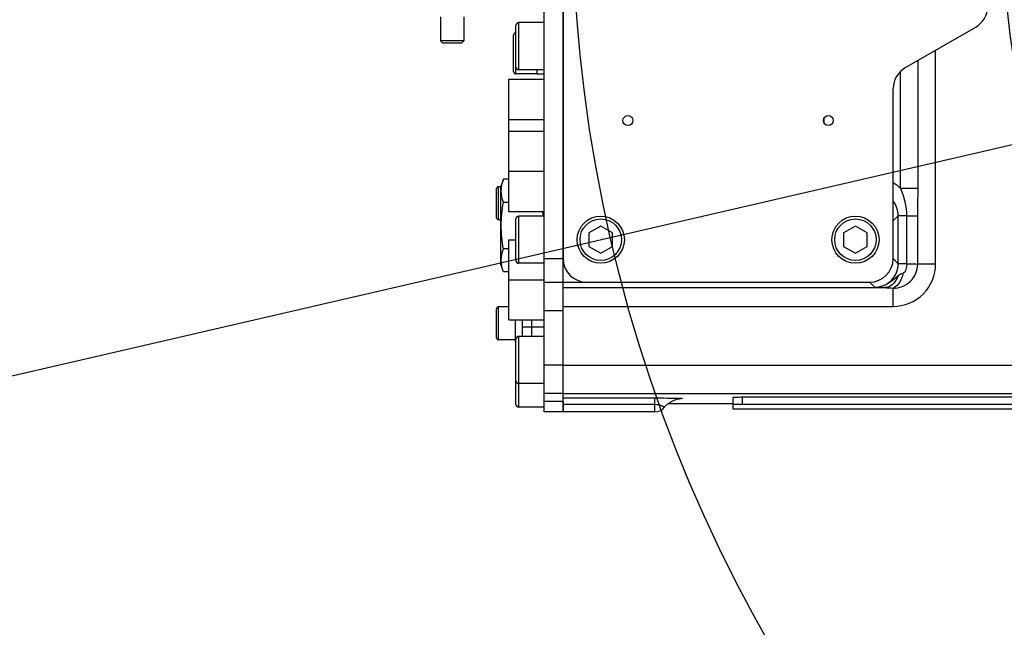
# Model space of a CAD drawing. Header units: millimetres. Extents: x 0 to 11890, y 0 to 8410.
# Tile 31 of 116: x 6221 to 6430, y 1609 to 1738. Entities that reach past the tile are written whole.
import ezdxf

# ---------------------------------------------------------------- set-up
doc = ezdxf.new("R2010")
doc.units = ezdxf.units.MM
doc.header["$LTSCALE"] = 653.95
doc.layers.get('0').update_dxf_attribs({"linetype": 'CONTINUOUS'})
for name, color, linetype in [('304103000034DXF_CONTINUOUS_LINE', 7, 'CONTINUOUS'), ('304103000046DXF_CONTINUOUS_LINE', 7, 'CONTINUOUS'), ('304105000031DXF_CONTINUOUS_LINE', 7, 'CONTINUOUS'), ('304105000042DXF_CONTINUOUS_LINE', 7, 'CONTINUOUS'), ('304105000066DXF_CONTINUOUS_LINE', 7, 'CONTINUOUS'), ('304105000241DXF_CONTINUOUS_LINE', 7, 'CONTINUOUS'), ('304105000338DXF_CONTINUOUS_LINE', 7, 'CONTINUOUS'), ('304106000067DXF_CONTINUOUS_LINE', 7, 'CONTINUOUS'), ('304110000234DXF_CONTINUOUS_LINE', 7, 'CONTINUOUS'), ('304112000250DXF_CONTINUOUS_LINE', 7, 'CONTINUOUS'), ('501023000017DXF_CONTINUOUS_LINE', 7, 'CONTINUOUS'), ('501023000027DXF_CONTINUOUS_LINE', 7, 'CONTINUOUS'), ('501023000093DXF_CONTINUOUS_LINE', 7, 'CONTINUOUS'), ('627001000012DXF_CONTINUOUS_LINE', 7, 'CONTINUOUS'), ('627001000038DXF_CONTINUOUS_LINE', 7, 'CONTINUOUS'), ('JISHUZIL_DXF_DIMENSION', 7, 'CONTINUOUS')]:
    doc.layers.add(name, color=color, linetype=linetype)
doc.styles.get("Standard").update_dxf_attribs({"font": 'txt', "width": 0.7})
doc.dimstyles.new('DIMSTYLE_6', dxfattribs={"dimtxt": 80, "dimasz": 70, "dimexe": 1.5, "dimexo": 0, "dimgap": 4, "dimtad": 0, "dimtih": 1, "dimtoh": 1, "dimdec": 1, "dimdsep": 46, "dimtxsty": 'Standard', "dimblk": '_FILLED', "dimblk1": '_FILLED', "dimblk2": '_FILLED', "dimcen": 0.09, "dimclrt": 5, "dimazin": 2, "dimtp": 0.5, "dimtm": 0.5, "dimtfac": 1, "dimtdec": 65535, "dimtofl": 0, "dimtmove": 0, "dimatfit": 3, "dimldrblk": '_FILLED', "dimfxl": 0, "dimtolj": 1, "dimarcsym": 0})

# ---------------------------------------------------------------- blocks, each defined once
blk = doc.blocks.new('*D12')
at = {"layer": 'JISHUZIL_DXF_DIMENSION', "color": 2, "linetype": 'Continuous', "transparency": 16777216}
blk.add_line((7782.55, 1762.67), (7249.91, 1762.67), dxfattribs=at)
for start, end in [(287.11792, 360), (193, 266.10474)]:
    blk.add_arc((6653.95, 1762.67), 610.96, start, end, dxfattribs=at)
for points in [[(7270.88, 1692.22), (7264.91, 1762.67), (7250.91, 1693.36)], [(6087.87, 1560.85), (6058.65, 1625.24), (6068.67, 1555.24)]]:
    blk.add_solid(points, dxfattribs=at)
blk = doc.blocks.new('_FILLED')
at = {"color": 0, "linetype": 'ByBlock'}
blk.add_solid([(0, 0), (-1, 0.1429), (-1, -0.1429)], dxfattribs=at)

msp = doc.modelspace()

# ---------------------------------------------------------------- linework, layer by layer
at = {"color": 4, "linetype": 'Continuous'}
msp.add_line((6653.947, 1762.673), (4703.581, 1312.395), dxfattribs=at)
msp.add_circle((6653.947, 1762.673), 316, dxfattribs=at)
at = {"layer": '304103000034DXF_CONTINUOUS_LINE', "color": 7, "linetype": 'Continuous'}
msp.add_arc((6653.947, 1762.673), 225, 72.65327, 219.29549, dxfattribs=at)
at = {"layer": '304103000046DXF_CONTINUOUS_LINE', "color": 9, "linetype": 'Continuous'}
for p, q in [((6414.947, 1686.022), (6414.947, 1731.322)), ((6411.239, 1702.065), (6411.239, 1729.181)), ((6407.53, 1702.066), (6407.53, 1726.866)), ((6391.24, 1716.817), (6391.24, 1716.029)), ((6407.53, 1702.065), (6411.239, 1702.065)), ((6405.947, 1695.174), (6407.03, 1696.257)), ((6407.03, 1686.089), (6407.03, 1696.257)), ((6408.875, 1696.257), (6407.03, 1696.257)), ((6408.874, 1686.089), (6408.875, 1696.257)), ((6408.875, 1696.257), (6411.141, 1696.257)), ((6411.141, 1686.022), (6411.141, 1696.257)), ((6405.947, 1687.172), (6407.03, 1686.089)), ((6408.874, 1686.089), (6407.03, 1686.089)), ((6414.947, 1686.022), (6411.141, 1686.022)), ((6335.947, 1681.02), (6404.128, 1681.02)), ((6400.948, 1682.173), (6402.03, 1681.09)), ((6405.947, 1677.02), (6405.947, 1680.915)), ((6335.947, 1677.02), (6405.947, 1677.02)), ((6335.947, 1664.569), (6451.545, 1664.569)), ((6335.947, 1658.57), (6454.564, 1658.57)), ((6335.947, 1657.633), (6355.447, 1657.633)), ((6355.447, 1654.673), (6355.447, 1657.633)), ((6335.947, 1656.288), (6355.447, 1656.288))]:
    msp.add_line(p, q, dxfattribs=at)
at = {"layer": '304103000046DXF_CONTINUOUS_LINE', "color": 7, "linetype": 'Continuous'}
for p, q in [((6335.947, 1654.673), (6335.947, 1682.636)), ((6335.947, 1682.173), (6340.947, 1682.173)), ((6358.244, 1656.44), (6371.947, 1656.44)), ((6355.447, 1654.673), (6335.947, 1654.673))]:
    msp.add_line(p, q, dxfattribs=at)
msp.add_lwpolyline([(6357.403, 1655.616), (6357.56, 1655.804), (6358.168, 1656.388), (6358.839, 1656.846), (6359.512, 1657.164), (6360.098, 1657.348), (6360.504, 1657.429), (6360.638, 1657.447)], dxfattribs=at)
at = {"layer": '304103000046DXF_CONTINUOUS_LINE', "color": 9, "linetype": 'Continuous'}
msp.add_arc((6402.016, 1696.233), 8.026, 46.60428, 60.65279, dxfattribs=at)
at = {"layer": '304103000046DXF_CONTINUOUS_LINE', "color": 7, "linetype": 'Continuous'}
msp.add_arc((6355.447, 1657.173), 2.5, 270, 321.48647, dxfattribs=at)
at = {"layer": '304103000046DXF_CONTINUOUS_LINE', "color": 9, "linetype": 'Continuous'}
for points in [[(6408.875, 1696.257), (6408.874, 1698.244), (6408.281, 1700.226), (6407.53, 1702.066)], [(6411.141, 1696.257), (6411.138, 1698.193), (6411.239, 1700.129), (6411.239, 1702.065)], [(6407.03, 1696.257), (6407.03, 1697.344), (6406.637, 1698.485), (6405.967, 1699.34)], [(6408.053, 1684.12), (6408.749, 1684.271), (6408.89, 1685.378), (6408.876, 1686.089)], [(6402.031, 1681.09), (6403.88, 1681.083), (6405.636, 1682.305), (6407, 1683.553)], [(6407, 1683.553), (6407.29, 1683.817), (6407.671, 1684.097), (6408.061, 1684.06)], [(6404.128, 1681.02), (6404.738, 1681.013), (6405.347, 1680.964), (6405.955, 1680.909)]]:
    msp.add_open_spline(points, degree=3, dxfattribs=at)
for points, knots in [([(6402.03, 1681.09), (6403.306, 1681.09), (6405.964, 1682.155), (6407.03, 1684.814), (6407.03, 1686.089)], [0, 0, 0, 0, 0.5000003, 1, 1, 1, 1]), ([(6405.947, 1677.02), (6408.243, 1677.021), (6413.027, 1678.941), (6414.947, 1683.725), (6414.947, 1686.022)], [0, 0, 0, 0, 0.4999966, 1, 1, 1, 1]), ([(6405.947, 1680.915), (6407.26, 1680.89), (6410.026, 1681.955), (6411.141, 1684.702), (6411.141, 1686.022)], [0, 0, 0, 0, 0.4989083, 1, 1, 1, 1]), ([(6408.874, 1686.089), (6409.126, 1686.084), (6409.881, 1686.065), (6410.637, 1686.054), (6411.141, 1686.021)], [0, 0, 0, 0, 0.3327761, 1, 1, 1, 1]), ([(6407, 1683.553), (6406.888, 1683.196), (6406.375, 1681.987), (6405.075, 1681.033), (6404.128, 1681.02)], [0, 0, 0, 0, 0.2831008, 1, 1, 1, 1]), ([(6408.053, 1684.12), (6407.974, 1683.737), (6407.619, 1682.515), (6406.81, 1681.203), (6405.947, 1680.915)], [0, 0, 0, 0, 0.3008894, 1, 1, 1, 1]), ([(6402.03, 1681.09), (6402.168, 1681.084), (6402.867, 1681.052), (6403.566, 1681.032), (6404.128, 1681.02)], [0, 0, 0, 0, 0.1975502, 1, 1, 1, 1]), ([(6355.447, 1657.633), (6355.816, 1657.633), (6357.129, 1657.63), (6358.442, 1657.62), (6359.386, 1657.602)], [0, 0, 0, 0, 0.2810123, 1, 1, 1, 1]), ([(6359.386, 1657.602), (6360.009, 1657.59), (6362.085, 1657.62), (6360.823, 1657.45), (6360.606, 1657.441)], [0, 0, 0, 0, 0.7413339, 1, 1, 1, 1]), ([(6355.447, 1656.288), (6356.015, 1656.288), (6356.466, 1656.203), (6357.478, 1655.731), (6357.403, 1655.616)], [0, 0, 0, 0, 0.8062956, 1, 1, 1, 1])]:
    msp.add_open_spline(points, degree=3, knots=knots, dxfattribs=at)
at = {"layer": '304105000031DXF_CONTINUOUS_LINE', "color": 7, "linetype": 'Continuous'}
for p, q in [((6325.847, 1669.495), (6325.847, 1674.173)), ((6325.947, 1669.495), (6325.847, 1669.495))]:
    msp.add_line(p, q, dxfattribs=at)
at = {"layer": '304105000042DXF_CONTINUOUS_LINE', "color": 7, "linetype": 'Continuous'}
for p, q in [((6327.347, 1670.673), (6327.347, 1674.173)), ((6329.347, 1670.673), (6329.347, 1674.173))]:
    msp.add_line(p, q, dxfattribs=at)
at = {"layer": '304105000042DXF_CONTINUOUS_LINE', "color": 9, "linetype": 'Continuous'}
msp.add_line((6327.347, 1672.673), (6329.347, 1672.673), dxfattribs=at)
at = {"layer": '304105000066DXF_CONTINUOUS_LINE', "color": 7, "linetype": 'Continuous'}
for p, q in [((6330.447, 1726.223), (6330.447, 1727.173)), ((6331.947, 1726.223), (6330.447, 1726.223))]:
    msp.add_line(p, q, dxfattribs=at)
at = {"layer": '304105000241DXF_CONTINUOUS_LINE', "color": 7, "linetype": 'Continuous'}
for p, q in [((6335.947, 1838.173), (6335.947, 1687.173)), ((6408.447, 1727.569), (6423.447, 1736.23)), ((6405.947, 1687.173), (6405.947, 1723.239)), ((6340.947, 1682.173), (6400.947, 1682.173))]:
    msp.add_line(p, q, dxfattribs=at)
for centre in [(6349.697, 1716.423), (6392.197, 1716.423)]:
    msp.add_circle(centre, 1.05, dxfattribs=at)
for centre, start, end in [((6420.947, 1740.56), 300, 360), ((6410.947, 1723.239), 120, 180), ((6340.947, 1687.173), 180, 270), ((6400.947, 1687.173), 270, 360)]:
    msp.add_arc(centre, 5, start, end, dxfattribs=at)
at = {"layer": '304105000338DXF_CONTINUOUS_LINE', "color": 7, "linetype": 'Continuous'}
for p, q in [((6331.947, 1654.674), (6331.947, 1870.672)), ((6335.947, 1682.636), (6335.947, 1842.71)), ((6331.947, 1682.173), (6335.947, 1682.173)), ((6335.947, 1661.607), (6335.947, 1680.416)), ((6331.947, 1658.673), (6335.947, 1658.673)), ((6335.947, 1656.855), (6335.947, 1654.674)), ((6335.947, 1654.673), (6331.947, 1654.673))]:
    msp.add_line(p, q, dxfattribs=at)
at = {"layer": '304105000338DXF_CONTINUOUS_LINE', "color": 9, "linetype": 'Continuous'}
for p, q in [((6331.947, 1687.173), (6335.947, 1687.173)), ((6331.947, 1676.173), (6335.947, 1676.173)), ((6331.947, 1664.673), (6335.947, 1664.673)), ((6335.947, 1656.855), (6331.947, 1656.855))]:
    msp.add_line(p, q, dxfattribs=at)
at = {"layer": '304106000067DXF_CONTINUOUS_LINE', "color": 7, "linetype": 'Continuous'}
msp.add_line((6329.347, 1670.673), (6329.347, 1674.173), dxfattribs=at)
at = {"layer": '304106000067DXF_CONTINUOUS_LINE', "color": 9, "linetype": 'Continuous'}
msp.add_line((6329.347, 1672.673), (6331.947, 1672.673), dxfattribs=at)
at = {"layer": '304110000234DXF_CONTINUOUS_LINE', "color": 7, "linetype": 'Continuous'}
for p, q in [((6309.947, 1738.423), (6309.947, 1733.323)), ((6314.947, 1738.423), (6314.947, 1733.323)), ((6310.447, 1732.823), (6309.947, 1733.323)), ((6314.947, 1733.323), (6309.947, 1733.323)), ((6314.447, 1732.823), (6310.447, 1732.823)), ((6314.447, 1732.823), (6314.947, 1733.323))]:
    msp.add_line(p, q, dxfattribs=at)
at = {"layer": '304112000250DXF_CONTINUOUS_LINE', "color": 7, "linetype": 'Continuous'}
for p, q in [((6371.947, 1657.734), (6371.947, 1655.344)), ((6444.947, 1657.768), (6373.947, 1657.768)), ((6444.947, 1656.269), (6373.947, 1656.269)), ((6373.947, 1655.309), (6444.947, 1655.309))]:
    msp.add_line(p, q, dxfattribs=at)
at = {"layer": '304112000250DXF_CONTINUOUS_LINE', "color": 9, "linetype": 'Continuous'}
msp.add_line((6373.947, 1657.768), (6373.947, 1656.269), dxfattribs=at)
at = {"layer": '304112000250DXF_CONTINUOUS_LINE', "color": 7, "linetype": 'Continuous'}
for points, knots in [([(6373.947, 1657.768), (6373.692, 1657.768), (6373.222, 1657.766), (6372.662, 1657.764), (6372.31, 1657.751), (6372.112, 1657.756), (6372.028, 1657.731), (6371.947, 1657.747), (6371.947, 1657.734)], [0, 0, 0, 0, 0.3825409, 0.7067488, 0.8311084, 0.923514, 0.9804728, 1, 1, 1, 1]), ([(6373.947, 1656.269), (6373.692, 1656.269), (6373.222, 1656.266), (6372.662, 1656.264), (6372.31, 1656.251), (6372.112, 1656.256), (6372.028, 1656.231), (6371.947, 1656.247), (6371.947, 1656.234)], [0, 0, 0, 0, 0.3825409, 0.7067488, 0.8311084, 0.923514, 0.9804728, 1, 1, 1, 1]), ([(6371.947, 1655.344), (6371.947, 1655.331), (6372.028, 1655.346), (6372.112, 1655.322), (6372.31, 1655.327), (6372.662, 1655.313), (6373.222, 1655.312), (6373.692, 1655.309), (6373.947, 1655.309)], [0, 0, 0, 0, 0.0195272, 0.076486, 0.1688916, 0.2932512, 0.6174591, 1, 1, 1, 1])]:
    msp.add_open_spline(points, degree=3, knots=knots, dxfattribs=at)
at = {"layer": '501023000017DXF_CONTINUOUS_LINE', "color": 7, "linetype": 'Continuous'}
for p, q in [((6325.447, 1726.813), (6325.447, 1734.533)), ((6330.447, 1726.313), (6325.947, 1726.313))]:
    msp.add_line(p, q, dxfattribs=at)
at = {"layer": '501023000017DXF_CONTINUOUS_LINE', "color": 9, "linetype": 'Continuous'}
msp.add_line((6325.947, 1726.313), (6325.947, 1727.773), dxfattribs=at)
at = {"layer": '501023000017DXF_CONTINUOUS_LINE', "color": 7, "linetype": 'Continuous'}
for centre, start, end in [((6325.947, 1734.533), 90, 180), ((6325.947, 1726.813), 180, 270)]:
    msp.add_arc(centre, 0.5, start, end, dxfattribs=at)
at = {"layer": '501023000027DXF_CONTINUOUS_LINE', "color": 9, "linetype": 'Continuous'}
for p, q in [((6326.547, 1727.173), (6326.547, 1737.173)), ((6326.547, 1686.173), (6326.547, 1696.173)), ((6326.547, 1660.673), (6326.547, 1670.673)), ((6326.547, 1655.673), (6326.547, 1660.673))]:
    msp.add_line(p, q, dxfattribs=at)
at = {"layer": '501023000027DXF_CONTINUOUS_LINE', "color": 7, "linetype": 'Continuous'}
for p, q in [((6331.947, 1737.173), (6326.547, 1737.173)), ((6325.947, 1727.773), (6325.947, 1736.573)), ((6331.947, 1727.173), (6326.547, 1727.173)), ((6325.947, 1686.773), (6325.947, 1695.573)), ((6331.947, 1696.173), (6326.547, 1696.173)), ((6343.947, 1694.06), (6341.447, 1692.616)), ((6346.447, 1692.616), (6343.947, 1694.06)), ((6397.947, 1694.06), (6395.447, 1692.616)), ((6400.447, 1692.616), (6397.947, 1694.06)), ((6341.447, 1692.616), (6341.447, 1689.73)), ((6346.447, 1689.73), (6346.447, 1692.616)), ((6395.447, 1692.616), (6395.447, 1689.73)), ((6400.447, 1689.73), (6400.447, 1692.616)), ((6341.447, 1689.73), (6343.947, 1688.286)), ((6343.947, 1688.286), (6346.447, 1689.73)), ((6395.447, 1689.73), (6397.947, 1688.286)), ((6397.947, 1688.286), (6400.447, 1689.73)), ((6331.947, 1686.173), (6326.547, 1686.173)), ((6325.947, 1661.273), (6325.947, 1670.073)), ((6331.947, 1670.673), (6326.547, 1670.673)), ((6325.947, 1656.273), (6325.947, 1661.273)), ((6331.947, 1660.673), (6326.547, 1660.673)), ((6331.947, 1655.673), (6326.547, 1655.673))]:
    msp.add_line(p, q, dxfattribs=at)
for centre in [(6343.947, 1691.173), (6397.947, 1691.173)]:
    msp.add_circle(centre, 5, dxfattribs=at)
at = {"layer": '501023000027DXF_CONTINUOUS_LINE', "color": 9, "linetype": 'Continuous'}
for centre in [(6343.947, 1691.173), (6397.947, 1691.173)]:
    msp.add_circle(centre, 4.4, dxfattribs=at)
at = {"layer": '501023000027DXF_CONTINUOUS_LINE', "color": 7, "linetype": 'Continuous'}
for centre, start, end in [((6326.547, 1736.573), 90, 180), ((6326.547, 1727.773), 180, 270), ((6326.547, 1695.573), 90, 180), ((6326.547, 1686.773), 180, 270), ((6326.547, 1670.073), 90, 180), ((6326.547, 1661.273), 180, 270), ((6326.547, 1656.273), 180, 270)]:
    msp.add_arc(centre, 0.6, start, end, dxfattribs=at)
at = {"layer": '501023000093DXF_CONTINUOUS_LINE', "color": 7, "linetype": 'Continuous'}
for p, q in [((6321.847, 1695.801), (6321.847, 1702.001)), ((6322.747, 1702.401), (6322.247, 1702.401)), ((6322.747, 1695.401), (6322.247, 1695.401)), ((6321.847, 1670.345), (6321.847, 1676.545)), ((6324.447, 1676.945), (6322.247, 1676.945)), ((6325.847, 1669.945), (6322.247, 1669.945))]:
    msp.add_line(p, q, dxfattribs=at)
at = {"layer": '501023000093DXF_CONTINUOUS_LINE', "color": 9, "linetype": 'Continuous'}
for p, q in [((6322.247, 1695.401), (6322.247, 1702.401)), ((6322.247, 1669.945), (6322.247, 1676.945))]:
    msp.add_line(p, q, dxfattribs=at)
at = {"layer": '501023000093DXF_CONTINUOUS_LINE', "color": 7, "linetype": 'Continuous'}
for centre, start, end in [((6322.247, 1702.001), 90, 180), ((6322.247, 1695.801), 180, 270), ((6322.247, 1676.545), 90, 180), ((6322.247, 1670.345), 180, 270)]:
    msp.add_arc(centre, 0.4, start, end, dxfattribs=at)
at = {"layer": '627001000012DXF_CONTINUOUS_LINE', "color": 7, "linetype": 'Continuous'}
for p, q in [((6324.447, 1714.173), (6324.447, 1725.173)), ((6324.447, 1725.173), (6331.947, 1725.173)), ((6324.447, 1716.673), (6331.947, 1716.673)), ((6324.447, 1697.173), (6324.447, 1714.173)), ((6324.447, 1714.173), (6331.947, 1714.173)), ((6324.447, 1705.673), (6331.947, 1705.673)), ((6324.447, 1697.173), (6331.947, 1697.173)), ((6324.447, 1674.173), (6324.447, 1691.173)), ((6324.447, 1691.173), (6325.947, 1691.173)), ((6324.447, 1682.673), (6331.947, 1682.673)), ((6324.447, 1674.173), (6331.947, 1674.173))]:
    msp.add_line(p, q, dxfattribs=at)
at = {"layer": '627001000038DXF_CONTINUOUS_LINE', "color": 7, "linetype": 'Continuous'}
for p, q in [((6323.316, 1703.988), (6322.747, 1702.423)), ((6324.447, 1703.988), (6323.316, 1703.988)), ((6322.747, 1685.923), (6322.747, 1702.423)), ((6324.447, 1699.08), (6323.316, 1699.08)), ((6324.447, 1689.266), (6323.316, 1689.266)), ((6323.316, 1684.358), (6322.747, 1685.923)), ((6324.447, 1684.358), (6323.316, 1684.358))]:
    msp.add_line(p, q, dxfattribs=at)
msp.add_arc((6304.962, 1693.929), 26.903, 4.78547, 6.92663, dxfattribs=at)
for points in [[(6323.316, 1699.08), (6323.031, 1699.864), (6322.644, 1701.534), (6323.031, 1703.205), (6323.316, 1703.988)], [(6323.316, 1689.266), (6323.022, 1690.883), (6322.653, 1694.173), (6323.022, 1697.463), (6323.316, 1699.08)]]:
    msp.add_open_spline(points, degree=3, knots=[0, 0, 0, 0, 0.5, 1, 1, 1, 1], dxfattribs=at)
msp.add_open_spline([(6323.316, 1684.358), (6323.031, 1685.141), (6322.644, 1686.812), (6323.031, 1688.482), (6323.316, 1689.266)], degree=3, dxfattribs=at)

# ---------------------------------------------------------------- dimensions: what is measured, and where the dimension line sits
at = {"layer": 'JISHUZIL_DXF_DIMENSION', "color": 2, "linetype": 'Continuous'}
dim = msp.add_angular_dim_2l(base=(6723.11, 1155.641), line1=((6064.6, 1626.611), (6058.647, 1625.237)), line2=((7776.437, 1762.673), (7782.547, 1762.673)), dimstyle='DIMSTYLE_6', dxfattribs=at)
dim.commit()
dim.dimension.update_dxf_attribs({"geometry": '*D12', "text_midpoint": (6612.443, 1115.641), "dimtype": 162})

doc.saveas('drawing.dxf')
